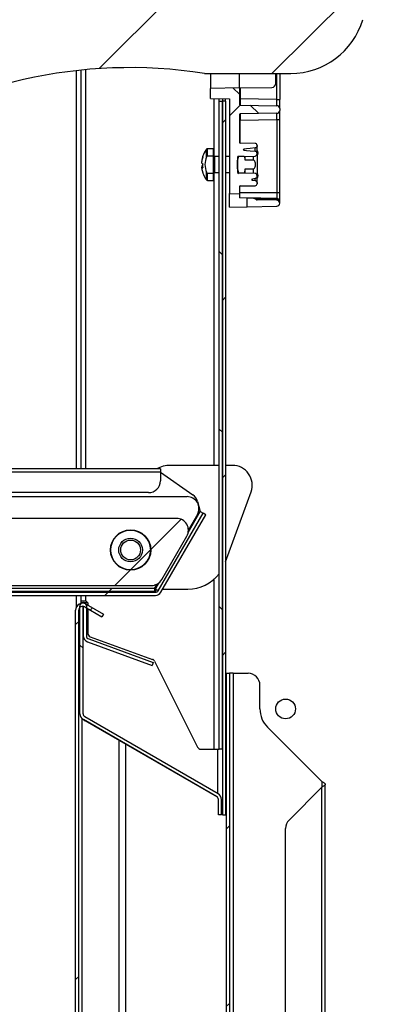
# Model space of a CAD drawing. Header units: millimetres. Extents: x 0 to 4200, y 0 to 2970.
# Tile 4 of 75: x 527 to 616, y 804 to 1053. Entities that reach past the tile are written whole.
import ezdxf

# ---------------------------------------------------------------- set-up
doc = ezdxf.new("R2010")
doc.units = ezdxf.units.MM
doc.header["$LTSCALE"] = 10
doc.layers.add('BOARDER', color=7, linetype='Continuous', lineweight=25)

msp = doc.modelspace()

# ---------------------------------------------------------------- hatches: boundary and pattern name
at = {"layer": 'BOARDER', "linetype": 'Continuous', "lineweight": 18}
h = msp.add_hatch(dxfattribs=at)
h.set_pattern_fill('ANSI31', color=256, scale=10, style=0)
edge = h.paths.add_edge_path(flags=0)
edge.add_arc((598.257, 1064.146), 2, 270, 358, ccw=False)
edge.add_line((598.257, 1062.146), (577.609, 1062.146))
edge.add_arc((554.759, 918.958), 145, 80.93318, 170.17051)
edge.add_arc((421.741, 942.005), 10, 170.17051, 190)
edge.add_line((411.893, 940.268), (413.826, 929.305))
edge.add_arc((411.856, 928.958), 2, -90, 10, ccw=False)
edge.add_line((411.856, 926.958), (405.74, 926.958))
edge.add_arc((405.74, 928.958), 2, 241.90664, 270, ccw=False)
edge.add_line((404.798, 927.194), (383.201, 938.722))
edge.add_arc((382.259, 936.958), 2, 61.90664, 210)
edge.add_line((380.527, 935.958), (395.538, 909.958))
edge.add_line((395.538, 909.958), (412.509, 909.958))
edge.add_line((412.509, 909.958), (412.509, 909.458))
edge.add_line((412.509, 909.458), (437.009, 909.458))
edge.add_line((437.009, 909.458), (437.009, 909.958))
edge.add_line((437.009, 909.958), (560.027, 909.958))
edge.add_arc((560.027, 912.958), 3, 270, 330)
edge.add_line((562.625, 911.458), (568.976, 922.458))
edge.add_arc((566.378, 923.958), 3, 330, 450)
edge.add_line((566.378, 926.958), (451.284, 926.958))
edge.add_arc((451.284, 941.958), 15, 171.7468, 270, ccw=False)
edge.add_arc((431.491, 944.829), 5, 351.7468, 376.87569)
edge.add_arc((439.147, 947.151), 3, 166.29525, 196.87569, ccw=False)
edge.add_arc((554.759, 918.958), 122, 81.19604, 166.29525, ccw=False)
edge.add_line((573.431, 1039.521), (595.261, 1039.521))
edge.add_arc((595.261, 1058.521), 19, 270, 343.42324)
edge.add_arc((565.55, 1067.365), 50, 343.42324, 358)
edge.add_line((615.519, 1065.62), (616.136, 1083.265))
edge.add_arc((613.637, 1083.352), 2.5, 358, 448)
edge.add_line((613.724, 1085.85), (603.531, 1086.206))
edge.add_arc((603.443, 1083.708), 2.5, 88, 178)
edge.add_line((600.945, 1083.795), (600.256, 1064.076))
edge = h.paths.add_edge_path(flags=0)
edge.add_arc((554.759, 918.958), 5.1, 0, 360)
h.paths.add_polyline_path([(605.71, 1081.327), (611.21, 1081.135), (611.114, 1078.387), (605.614, 1078.579)], flags=0)
h = msp.add_hatch(dxfattribs=at)
h.set_pattern_fill('ANSI37', color=256, scale=10, angle=90, style=0)
edge = h.paths.add_edge_path(flags=0)
edge.add_spline(control_points=[(586.561, 1019.741), (586.557, 1019.745), (586.552, 1019.749), (586.547, 1019.753), (586.509, 1019.785), (586.466, 1019.812), (586.42, 1019.831), (586.374, 1019.85), (586.323, 1019.862), (586.273, 1019.863)], knot_values=[0, 0, 0, 0, 0.0000183, 0.0000183, 0.0000183, 0.000169, 0.000169, 0.000169, 0.0003212, 0.0003212, 0.0003212, 0.0003212], weights=[1, 1, 1, 1, 1, 1, 1, 1, 1, 1], degree=3, periodic=0)
edge.add_ellipse((591.308, 1020.341), major_axis=(8.062, 0.141), ratio=0.0620087, start_angle=128.45825, end_angle=231.29464, ccw=False)
edge.add_spline(control_points=[(586.287, 1020.645), (586.308, 1020.647), (586.329, 1020.65), (586.349, 1020.654), (586.397, 1020.665), (586.444, 1020.685), (586.486, 1020.711), (586.543, 1020.745), (586.594, 1020.792), (586.635, 1020.844), (586.674, 1020.895), (586.706, 1020.953), (586.728, 1021.013), (586.749, 1021.074), (586.761, 1021.139), (586.761, 1021.204)], knot_values=[0, 0, 0, 0, 0.0000628, 0.0000628, 0.0000628, 0.0002123, 0.0002123, 0.0002123, 0.0004155, 0.0004155, 0.0004155, 0.0006111, 0.0006111, 0.0006111, 0.0008071, 0.0008071, 0.0008071, 0.0008071], weights=[1, 1, 1, 1, 1, 1, 1, 1, 1, 1, 1, 1, 1, 1, 1, 1], degree=3, periodic=0)
edge.add_line((586.761, 1021.204), (586.761, 1021.314))
edge.add_arc((586.261, 1021.314), 0.5, 0, 89)
edge.add_line((586.27, 1021.814), (582.506, 1021.879))
edge.add_arc((582.511, 1022.129), 0.25, 180, 269, ccw=False)
edge.add_line((582.261, 1022.129), (582.261, 1029.009))
edge.add_arc((582.511, 1029.009), 0.25, 91, 180, ccw=False)
edge.add_line((582.506, 1029.259), (591.724, 1029.42))
edge.add_arc((591.711, 1030.17), 0.75, 271, 360)
edge.add_line((592.461, 1030.17), (592.461, 1030.596))
edge.add_arc((591.711, 1030.596), 0.75, 0, 89)
edge.add_line((591.724, 1031.346), (582.506, 1031.507))
edge.add_arc((582.511, 1031.757), 0.25, 180, 269, ccw=False)
edge.add_line((582.261, 1031.757), (582.261, 1035.835))
edge.add_line((582.261, 1035.835), (574.961, 1035.708))
edge.add_line((574.961, 1035.708), (574.961, 1033.197))
edge.add_spline(control_points=[(574.961, 1033.197), (574.967, 1033.197), (574.973, 1033.197), (574.979, 1033.197), (576.573, 1033.169), (578.167, 1033.141), (579.761, 1033.113)], knot_values=[0.0057151, 0.0057151, 0.0057151, 0.0057151, 0.0057329, 0.0057329, 0.0057329, 0.0105158, 0.0105158, 0.0105158, 0.0105158], weights=[1, 1, 1, 1, 1, 1, 1], degree=3, periodic=0)
edge.add_line((579.761, 1033.113), (579.761, 1009.108))
edge.add_line((579.761, 1009.108), (582.261, 1009.021))
edge.add_line((582.261, 1009.021), (582.261, 1010.787))
edge.add_arc((582.511, 1010.787), 0.25, 91, 180, ccw=False)
edge.add_line((582.506, 1011.037), (586.27, 1011.102))
edge.add_arc((586.261, 1011.602), 0.5, 271, 360)
edge.add_line((586.761, 1011.602), (586.761, 1011.763))
edge.add_spline(control_points=[(586.761, 1011.763), (586.761, 1011.783), (586.76, 1011.804), (586.758, 1011.824), (586.751, 1011.9), (586.729, 1011.975), (586.698, 1012.045), (586.661, 1012.126), (586.609, 1012.201), (586.547, 1012.266), (586.505, 1012.31), (586.457, 1012.349), (586.403, 1012.379), (586.37, 1012.397), (586.333, 1012.411), (586.295, 1012.416)], knot_values=[0, 0, 0, 0, 0.0000609, 0.0000609, 0.0000609, 0.0002926, 0.0002926, 0.0002926, 0.0005641, 0.0005641, 0.0005641, 0.0007491, 0.0007491, 0.0007491, 0.0008648, 0.0008648, 0.0008648, 0.0008648], weights=[1, 1, 1, 1, 1, 1, 1, 1, 1, 1, 1, 1, 1, 1, 1, 1], degree=3, periodic=0)
edge.add_ellipse((592.676, 1012.551), major_axis=(7.324, -0.128), ratio=0.0682618, start_angle=150.81597, end_angle=209.45584, ccw=False)
edge.add_spline(control_points=[(586.286, 1012.906), (586.294, 1012.907), (586.302, 1012.908), (586.31, 1012.91), (586.345, 1012.917), (586.378, 1012.931), (586.409, 1012.948), (586.451, 1012.972), (586.488, 1013.001), (586.523, 1013.034), (586.581, 1013.089), (586.631, 1013.154), (586.67, 1013.225), (586.711, 1013.299), (586.741, 1013.381), (586.753, 1013.465)], knot_values=[0, 0, 0, 0, 0.0000235, 0.0000235, 0.0000235, 0.000132, 0.000132, 0.000132, 0.0002756, 0.0002756, 0.0002756, 0.0005212, 0.0005212, 0.0005212, 0.0007809, 0.0007809, 0.0007809, 0.0007809], weights=[1, 1, 1, 1, 1, 1, 1, 1, 1, 1, 1, 1, 1, 1, 1, 1], degree=3, periodic=0)
edge.add_ellipse((586.261, 1013.563), major_axis=(0, 0.57), ratio=0.877825, start_angle=260.11911, end_angle=270)
edge.add_line((586.761, 1013.563), (586.761, 1013.631))
edge.add_ellipse((586.261, 1013.631), major_axis=(0, -0.57), ratio=0.877825, start_angle=90, end_angle=179)
edge.add_line((586.27, 1014.201), (582.006, 1014.285))
edge.add_ellipse((582.011, 1014.57), major_axis=(0, -0.285), ratio=0.877825, start_angle=347.10288, end_angle=359, ccw=False)
edge.add_arc((582.011, 1014.506), 0.221, 180.72935, 255.38036, ccw=False)
edge.add_ellipse((582.011, 1019.348), major_axis=(0, -10.372), ratio=0.0241023, start_angle=276.06265, end_angle=297.84192, ccw=False)
edge.add_arc((582.011, 1018.253), 0.249, 169.97501, 180.14667, ccw=False)
edge.add_ellipse((582.011, 1018.237), major_axis=(0, -0.293), ratio=0.8537227, start_angle=181, end_angle=258.30133, ccw=False)
edge.add_line((582.006, 1018.53), (586.27, 1018.617))
edge.add_ellipse((586.261, 1019.203), major_axis=(0, -0.586), ratio=0.8537227, start_angle=1, end_angle=90)
edge.add_line((586.761, 1019.203), (586.761, 1019.273))
edge.add_ellipse((586.261, 1019.273), major_axis=(0, 0.586), ratio=0.8537227, start_angle=270, end_angle=323.06525)
h = msp.add_hatch(dxfattribs=at)
h.set_pattern_fill('ANSI31', color=256, scale=10, angle=90, style=0)
h.paths.add_polyline_path([(577.161, 868.558), (577.961, 868.558), (577.961, 1032.471), (577.161, 1032.471)], flags=0)
h = msp.add_hatch(dxfattribs=at)
h.set_pattern_fill('ANSI31', color=256, scale=10, style=0)
h.paths.add_polyline_path([(578.761, 851.963), (578.761, 1032.476), (577.961, 1032.476), (577.961, 851.963)], flags=0)
h = msp.add_hatch(dxfattribs=at)
h.set_pattern_fill('ANSI31', color=256, scale=10, angle=3e-322, style=0)
edge = h.paths.add_edge_path(flags=0)
edge.add_line((574.216, 1014.221), (575.761, 1014.221))
edge.add_line((575.761, 1014.221), (575.761, 1018.695))
edge.add_line((575.761, 1018.695), (574.216, 1018.695))
edge.add_spline(control_points=[(574.216, 1018.695), (574.197, 1018.695), (574.178, 1018.692), (574.16, 1018.687), (574.13, 1018.678), (574.102, 1018.663), (574.077, 1018.645), (574.053, 1018.626), (574.031, 1018.604), (574.013, 1018.58), (573.975, 1018.532), (573.947, 1018.477), (573.926, 1018.421)], knot_values=[0.0000002, 0.0000002, 0.0000002, 0.0000002, 0.0000573, 0.0000573, 0.0000573, 0.0001506, 0.0001506, 0.0001506, 0.0002425, 0.0002425, 0.0002425, 0.0004257, 0.0004257, 0.0004257, 0.0004257], weights=[1, 1, 1, 1, 1, 1, 1, 1, 1, 1, 1, 1, 1], degree=3, periodic=0)
edge.add_arc((579.161, 1016.458), 5.59, 159.44818, 200.55182)
edge.add_spline(control_points=[(573.926, 1014.495), (573.941, 1014.456), (573.959, 1014.417), (573.981, 1014.381), (574.004, 1014.344), (574.031, 1014.31), (574.064, 1014.282), (574.085, 1014.264), (574.109, 1014.249), (574.135, 1014.238), (574.16, 1014.227), (574.188, 1014.221), (574.216, 1014.221)], knot_values=[0.0000006, 0.0000006, 0.0000006, 0.0000006, 0.0001278, 0.0001278, 0.0001278, 0.0002573, 0.0002573, 0.0002573, 0.0003403, 0.0003403, 0.0003403, 0.0004242, 0.0004242, 0.0004242, 0.0004242], weights=[1, 1, 1, 1, 1, 1, 1, 1, 1, 1, 1, 1, 1], degree=3, periodic=0)
h = msp.add_hatch(dxfattribs=at)
h.set_pattern_fill('ANSI31', color=256, scale=10, style=0)
edge = h.paths.add_edge_path(flags=0)
edge.add_line((581.761, 1017.577), (581.761, 1015.339))
edge.add_spline(control_points=[(581.761, 1015.339), (581.825, 1014.991), (581.915, 1014.647), (582.021, 1014.31)], knot_values=[0.0011214, 0.0011214, 0.0011214, 0.0011214, 0.0021799, 0.0021799, 0.0021799, 0.0021799], weights=[1, 1, 1, 1], degree=3, periodic=0)
edge.add_line((582.021, 1014.31), (583.45, 1014.31))
edge.add_spline(control_points=[(583.45, 1014.31), (583.556, 1014.647), (583.647, 1014.991), (583.711, 1015.339)], knot_values=[0.0009547, 0.0009547, 0.0009547, 0.0009547, 0.0020228, 0.0020228, 0.0020228, 0.0020228], weights=[1, 1, 1, 1], degree=3, periodic=0)
edge.add_line((583.711, 1015.339), (585.744, 1015.339))
edge.add_spline(control_points=[(585.744, 1015.339), (585.784, 1015.339), (585.824, 1015.346), (585.861, 1015.36), (585.898, 1015.374), (585.933, 1015.394), (585.965, 1015.417), (586.017, 1015.455), (586.061, 1015.504), (586.098, 1015.557), (586.16, 1015.645), (586.206, 1015.747), (586.239, 1015.85), (586.301, 1016.042), (586.326, 1016.248), (586.327, 1016.449), (586.328, 1016.669), (586.3, 1016.893), (586.228, 1017.099), (586.204, 1017.167), (586.175, 1017.233), (586.139, 1017.295), (586.103, 1017.358), (586.058, 1017.417), (586.005, 1017.466), (585.972, 1017.496), (585.934, 1017.523), (585.892, 1017.543), (585.857, 1017.559), (585.819, 1017.571), (585.781, 1017.575), (585.769, 1017.577), (585.756, 1017.577), (585.744, 1017.577)], knot_values=[0.0000002, 0.0000002, 0.0000002, 0.0000002, 0.0001191, 0.0001191, 0.0001191, 0.0002371, 0.0002371, 0.0002371, 0.0004299, 0.0004299, 0.0004299, 0.0007574, 0.0007574, 0.0007574, 0.001369, 0.001369, 0.001369, 0.0020343, 0.0020343, 0.0020343, 0.0022491, 0.0022491, 0.0022491, 0.0024661, 0.0024661, 0.0024661, 0.0026026, 0.0026026, 0.0026026, 0.0027189, 0.0027189, 0.0027189, 0.0027549, 0.0027549, 0.0027549, 0.0027549], weights=[1, 1, 1, 1, 1, 1, 1, 1, 1, 1, 1, 1, 1, 1, 1, 1, 1, 1, 1, 1, 1, 1, 1, 1, 1, 1, 1, 1, 1, 1, 1, 1, 1, 1], degree=3, periodic=0)
edge.add_line((585.744, 1017.577), (583.711, 1017.577))
edge.add_spline(control_points=[(583.711, 1017.577), (583.649, 1017.911), (583.564, 1018.24), (583.464, 1018.564)], knot_values=[0.0011496, 0.0011496, 0.0011496, 0.0011496, 0.0021661, 0.0021661, 0.0021661, 0.0021661], weights=[1, 1, 1, 1], degree=3, periodic=0)
edge.add_line((583.464, 1018.564), (582.008, 1018.564))
edge.add_spline(control_points=[(582.008, 1018.564), (581.908, 1018.24), (581.822, 1017.911), (581.761, 1017.577)], knot_values=[0.0009389, 0.0009389, 0.0009389, 0.0009389, 0.0019554, 0.0019554, 0.0019554, 0.0019554], weights=[1, 1, 1, 1], degree=3, periodic=0)
h = msp.add_hatch(dxfattribs=at)
h.set_pattern_fill('ANSI37', color=256, scale=10, angle=90, style=0)
edge = h.paths.add_edge_path(flags=0)
edge.add_arc((585.75, 1007.197), 0.75, 60, 89)
edge.add_line((585.764, 1007.947), (584.261, 1007.973))
edge.add_line((584.261, 1007.973), (584.261, 1005.787))
edge.add_line((584.261, 1005.787), (591.724, 1005.917))
edge.add_arc((591.711, 1006.667), 0.75, 271, 360)
edge.add_line((592.461, 1006.667), (592.461, 1006.693))
edge.add_arc((591.711, 1006.693), 0.75, 0, 89)
edge.add_line((591.724, 1007.443), (586.737, 1007.53))
edge.add_arc((586.741, 1007.78), 0.25, 240, 269, ccw=False)
edge.add_line((586.616, 1007.563), (586.125, 1007.846))
h = msp.add_hatch(dxfattribs=at)
h.set_pattern_fill('ANSI32', color=256, scale=10, style=0)
edge = h.paths.add_edge_path(flags=0)
edge.add_line((562.438, 908.258), (573.768, 927.883))
edge.add_line((573.768, 927.883), (573.075, 928.283))
edge.add_line((573.075, 928.283), (561.745, 908.658))
edge.add_arc((561.052, 909.058), 0.8, 270, 330, ccw=False)
edge.add_line((561.052, 908.258), (152.074, 908.258))
edge.add_arc((152.074, 909.058), 0.8, 177, 270, ccw=False)
edge.add_line((151.275, 909.1), (152.822, 938.617))
edge.add_arc((152.824, 938.617), 0.002, -3, 177, ccw=False)
edge.add_line((152.826, 938.617), (152.747, 937.119))
edge.add_line((152.747, 937.119), (153.546, 937.077))
edge.add_line((153.546, 937.077), (153.624, 938.575))
edge.add_arc((152.824, 938.617), 0.802, 357, 537)
edge.add_line((152.023, 938.659), (150.476, 909.142))
edge.add_arc((152.074, 909.058), 1.6, 177, 270)
edge.add_line((152.074, 907.458), (561.052, 907.458))
edge.add_arc((561.052, 909.058), 1.6, 270, 330)
h = msp.add_hatch(dxfattribs=at)
h.set_pattern_fill('ANSI32', color=256, scale=10, style=0)
edge = h.paths.add_edge_path(flags=0)
edge.add_arc((554.759, 918.958), 5, 0, 360)
edge = h.paths.add_edge_path(flags=0)
edge.add_arc((554.759, 918.958), 2.5, 0, 360)
h = msp.add_hatch(dxfattribs=at)
h.set_pattern_fill('ANSI31', color=256, scale=10, angle=90, style=0)
edge = h.paths.add_edge_path(flags=0)
edge.add_arc((554.759, 918.958), 3, 0, 360)
h = msp.add_hatch(dxfattribs=at)
h.set_pattern_fill('ANSI32', color=256, scale=10, style=0)
h.paths.add_polyline_path([(189.146, 908.458), (560.859, 908.458), (560.859, 909.258), (189.146, 909.258)], flags=0)
h = msp.add_hatch(dxfattribs=at)
h.set_pattern_fill('ANSI32', color=256, scale=10, angle=3e-322, style=0)
edge = h.paths.add_edge_path(flags=0)
edge.add_line((542.461, 602.508), (550.061, 602.508))
edge.add_arc((550.061, 601.708), 0.8, 0, 90, ccw=False)
edge.add_line((550.861, 601.708), (550.861, 587.508))
edge.add_line((550.861, 587.508), (551.661, 587.508))
edge.add_line((551.661, 587.508), (551.661, 601.708))
edge.add_arc((550.061, 601.708), 1.6, 0, 90)
edge.add_line((550.061, 603.308), (542.461, 603.308))
edge.add_arc((542.461, 604.108), 0.8, 180, 270, ccw=False)
edge.add_line((541.661, 604.108), (541.661, 903.708))
edge.add_arc((542.661, 903.708), 1, 60, 180, ccw=False)
edge.add_line((543.161, 904.574), (547.516, 902.06))
edge.add_line((547.516, 902.06), (547.916, 902.752))
edge.add_line((547.916, 902.752), (543.561, 905.267))
edge.add_arc((542.661, 903.708), 1.8, 60, 180)
edge.add_line((540.861, 903.708), (540.861, 604.108))
edge.add_arc((542.461, 604.108), 1.6, 180, 270)
h = msp.add_hatch(dxfattribs=at)
h.set_pattern_fill('ANSI31', color=256, scale=10, angle=90, style=0)
edge = h.paths.add_edge_path(flags=0)
edge.add_line((542.811, 876.075), (576.511, 856.618))
edge.add_arc((576.061, 855.838), 0.9, 0, 60, ccw=False)
edge.add_line((576.961, 855.838), (576.961, 851.963))
edge.add_line((576.961, 851.963), (577.761, 851.963))
edge.add_line((577.761, 851.963), (577.761, 855.838))
edge.add_arc((576.061, 855.838), 1.7, 0, 60)
edge.add_line((576.911, 857.311), (543.211, 876.767))
edge.add_arc((543.661, 877.547), 0.9, 180, 240, ccw=False)
edge.add_line((542.761, 877.547), (542.761, 904.858))
edge.add_arc((542.763, 904.858), 0.002, 0, 180, ccw=False)
edge.add_line((542.765, 904.858), (542.765, 897.29))
edge.add_arc((544.465, 897.29), 1.7, 180, 250)
edge.add_line((543.883, 895.693), (560.206, 889.752))
edge.add_line((560.206, 889.752), (560.479, 890.504))
edge.add_line((560.479, 890.504), (544.157, 896.444))
edge.add_arc((544.465, 897.29), 0.9, 180, 250, ccw=False)
edge.add_line((543.565, 897.29), (543.565, 904.858))
edge.add_arc((542.763, 904.858), 0.802, 0, 180)
edge.add_line((541.961, 904.858), (541.961, 877.547))
edge.add_arc((543.661, 877.547), 1.7, 180, 240)
h = msp.add_hatch(dxfattribs=at)
h.set_pattern_fill('ANSI32', color=256, scale=10, style=0)
edge = h.paths.add_edge_path(flags=0)
edge.add_line((579.761, 587.458), (579.761, 887.758))
edge.add_line((579.761, 887.758), (578.961, 887.758))
edge.add_line((578.961, 887.758), (578.961, 587.458))
edge.add_arc((580.661, 587.458), 1.7, 180, 270)
edge.add_line((580.661, 585.758), (591.36, 585.758))
edge.add_line((591.36, 585.758), (591.36, 586.558))
edge.add_line((591.36, 586.558), (580.661, 586.558))
edge.add_arc((580.661, 587.458), 0.9, 180, 270, ccw=False)
h = msp.add_hatch(dxfattribs=at)
h.set_pattern_fill('ANSI31', color=256, scale=10, style=0)
edge = h.paths.add_edge_path(flags=0)
edge.add_arc((593.961, 878.758), 2.5, 0, 360)

# ---------------------------------------------------------------- linework, layer by layer
at = {"color": 7, "linetype": 'Continuous', "lineweight": 25}
for p, q in [((540.99, 1040.179), (540.99, 939.46)), ((542.161, 1040.306), (542.161, 939.46)), ((543.411, 939.46), (543.411, 1040.429)), ((573.431, 1039.521), (595.261, 1039.521)), ((574.961, 1039.521), (574.961, 1035.708)), ((582.261, 1035.835), (582.261, 1039.521)), ((591.461, 1036.979), (591.461, 1039.521)), ((591.724, 1032.946), (591.724, 1039.521)), ((592.461, 1039.521), (592.461, 1032.946)), ((582.261, 1035.835), (574.961, 1035.708)), ((574.961, 1033.197), (574.961, 1035.708)), ((582.261, 1035.835), (590.478, 1035.979)), ((582.261, 1035.835), (582.261, 1031.757)), ((582.506, 1035.84), (582.506, 1033.107)), ((575.861, 1018.485), (575.861, 1033.182)), ((577.161, 1032.471), (577.161, 1033.11)), ((577.161, 1032.471), (577.961, 1032.471)), ((577.161, 868.558), (577.161, 1032.471)), ((577.961, 1033.089), (577.961, 1032.476)), ((578.761, 1032.476), (577.961, 1032.476)), ((577.961, 1032.476), (577.961, 851.963)), ((577.961, 868.558), (577.961, 1032.471)), ((578.761, 1032.476), (578.761, 1033.088)), ((578.761, 1032.476), (578.761, 851.963)), ((579.761, 1033.113), (579.761, 1009.108)), ((582.506, 1033.107), (582.261, 1033.107)), ((591.724, 1032.946), (582.506, 1033.107)), ((582.506, 1031.507), (591.724, 1031.346)), ((591.724, 1032.946), (592.461, 1032.946)), ((592.461, 1030.596), (592.461, 1032.946)), ((582.261, 1029.009), (582.261, 1022.129)), ((591.724, 1029.42), (582.506, 1029.259)), ((592.461, 1030.596), (592.461, 1030.17)), ((592.461, 1027.82), (592.461, 1030.17)), ((582.261, 1027.659), (582.506, 1027.659)), ((582.506, 1027.659), (591.724, 1027.82)), ((582.506, 1021.879), (582.506, 1027.659)), ((591.724, 1027.82), (592.461, 1027.82)), ((591.724, 1027.82), (591.724, 1009.429)), ((592.461, 1009.429), (592.461, 1027.82)), ((586.27, 1021.814), (582.506, 1021.879)), ((586.761, 1021.314), (586.761, 1021.204)), ((586.761, 1019.4), (586.761, 1021.204)), ((573.926, 1018.421), (573.926, 1020.311)), ((575.761, 1020.458), (574.216, 1020.458)), ((574.216, 1018.695), (574.216, 1020.458)), ((574.216, 1018.695), (575.761, 1018.695)), ((575.761, 1018.695), (575.761, 1020.458)), ((575.761, 1014.221), (575.761, 1018.695)), ((586.761, 1018.941), (586.751, 1019.085)), ((586.761, 1019.273), (586.761, 1019.4)), ((586.761, 1019.372), (587.006, 1019.372)), ((586.761, 1019.303), (587.006, 1019.303)), ((586.761, 1019.273), (586.761, 1019.203)), ((586.761, 1018.941), (586.761, 1013.975)), ((587.006, 1019.303), (587.006, 1019.372)), ((572.74, 1017.396), (572.74, 1017.233)), ((572.74, 1016.829), (572.74, 1017.233)), ((577.161, 1018.458), (575.961, 1018.458)), ((575.961, 1018.458), (575.961, 1016.141)), ((579.761, 1018.458), (578.761, 1018.458)), ((582.008, 1018.564), (581.761, 1017.577)), ((581.761, 1017.689), (581.761, 1017.577)), ((581.761, 1015.339), (581.761, 1017.577)), ((582.006, 1018.53), (586.27, 1018.617)), ((582.008, 1018.564), (583.464, 1018.564)), ((583.464, 1018.564), (583.711, 1017.577)), ((583.711, 1017.577), (583.711, 1018.565)), ((585.744, 1017.577), (583.711, 1017.577)), ((585.744, 1018.606), (585.744, 1017.577)), ((572.74, 1016.087), (572.74, 1015.805)), ((572.74, 1015.52), (572.74, 1015.812)), ((573.926, 1012.605), (573.926, 1014.495)), ((575.761, 1014.221), (574.216, 1014.221)), ((574.216, 1012.458), (574.216, 1014.221)), ((575.761, 1012.458), (575.761, 1014.221)), ((575.861, 940.358), (575.861, 1014.431)), ((575.961, 1016.141), (575.961, 1014.458)), ((575.961, 1014.458), (577.161, 1014.458)), ((578.761, 1014.458), (579.761, 1014.458)), ((581.761, 1015.339), (582.021, 1014.31)), ((581.761, 1015.339), (581.761, 1015.07)), ((581.959, 1014.109), (582.021, 1014.31)), ((586.27, 1014.201), (582.006, 1014.285)), ((583.45, 1014.31), (582.021, 1014.31)), ((583.711, 1015.339), (583.45, 1014.31)), ((583.711, 1015.339), (585.744, 1015.339)), ((583.711, 1014.252), (583.711, 1015.339)), ((585.744, 1015.339), (585.744, 1014.211)), ((586.743, 1013.783), (586.761, 1013.975)), ((574.216, 1012.458), (575.761, 1012.458)), ((586.761, 1013.631), (586.761, 1013.693)), ((586.761, 1013.693), (587.006, 1013.693)), ((586.761, 1013.631), (586.761, 1013.563)), ((586.761, 1013.623), (587.006, 1013.623)), ((586.761, 1013.54), (586.761, 1013.563)), ((586.761, 1011.763), (586.761, 1013.54)), ((586.761, 1011.763), (586.761, 1011.602)), ((587.006, 1013.623), (587.006, 1013.693)), ((579.761, 1009.108), (582.261, 1009.021)), ((579.761, 1005.708), (579.761, 1009.108)), ((582.261, 1010.787), (582.261, 1009.021)), ((582.261, 1009.429), (591.724, 1009.429)), ((582.261, 1009.021), (582.261, 1008.008)), ((582.506, 1011.037), (586.27, 1011.102)), ((591.724, 1009.429), (592.461, 1009.429)), ((584.261, 1007.973), (582.261, 1008.008)), ((584.261, 1005.787), (584.261, 1007.973)), ((585.764, 1007.947), (584.261, 1007.973)), ((586.245, 1007.845), (585.872, 1007.941)), ((586.616, 1007.563), (586.125, 1007.846)), ((591.724, 1007.443), (586.737, 1007.53)), ((592.461, 1006.693), (592.461, 1006.667)), ((579.761, 1005.708), (584.261, 1005.787)), ((584.261, 1005.787), (591.724, 1005.917)), ((562.296, 939.46), (436.494, 939.46)), ((562.296, 939.46), (562.296, 938.658)), ((577.161, 940.358), (564.865, 940.358)), ((580.51, 940.358), (578.761, 940.358)), ((562.296, 938.658), (436.652, 938.658)), ((562.296, 938.658), (562.296, 936.458)), ((562.296, 938.658), (570.527, 932.895)), ((559.296, 933.458), (438.925, 933.458)), ((439.676, 932.458), (569.038, 932.458)), ((578.761, 915.932), (585.209, 933.648)), ((571.704, 931.214), (572.381, 928.69)), ((566.378, 926.958), (451.284, 926.958)), ((561.745, 908.658), (573.075, 928.283)), ((562.438, 908.258), (573.768, 927.883)), ((569.322, 923.382), (572.382, 928.683)), ((571.636, 927.958), (569.376, 924.044)), ((572.382, 928.683), (571.899, 928.553)), ((572.381, 928.69), (571.901, 928.561)), ((572.382, 928.683), (573.075, 928.283)), ((573.768, 927.883), (573.075, 928.283)), ((562.625, 911.458), (568.976, 922.458)), ((560.859, 909.258), (189.146, 909.258)), ((437.009, 909.958), (560.027, 909.958)), ((561.302, 910.058), (560.795, 910.058)), ((560.859, 909.258), (560.859, 909.492)), ((560.859, 909.412), (561.058, 909.068)), ((561.04, 909.058), (560.859, 909.372)), ((560.859, 908.458), (560.859, 909.258)), ((561.058, 909.068), (561.998, 910.696)), ((561.452, 910.318), (561.302, 910.058)), ((575.861, 868.558), (575.861, 911.549)), ((152.074, 908.258), (561.052, 908.258)), ((152.074, 907.458), (561.052, 907.458)), ((560.859, 908.458), (189.146, 908.458)), ((540.99, 907.458), (540.99, 904.377)), ((542.161, 907.458), (542.161, 906.058)), ((543.411, 906.058), (543.411, 907.458)), ((560.859, 909.058), (561.04, 909.058)), ((561.04, 909.058), (561.058, 909.068)), ((562.899, 909.058), (569.257, 909.058)), ((541.961, 877.547), (541.961, 904.858)), ((542.161, 906.058), (543.411, 906.058)), ((542.261, 905.483), (542.261, 905.658)), ((542.261, 905.658), (542.706, 905.658)), ((542.29, 905.658), (542.29, 906.058)), ((542.761, 877.547), (542.761, 904.858)), ((542.765, 904.858), (542.765, 897.29)), ((542.819, 905.658), (543.811, 905.658)), ((543.161, 904.574), (547.516, 902.06)), ((543.411, 906.058), (543.911, 905.558)), ((543.561, 905.267), (547.916, 902.752)), ((543.565, 904.858), (543.565, 897.29)), ((543.911, 905.558), (543.911, 905.065)), ((543.911, 904.141), (543.911, 897.958)), ((540.861, 604.108), (540.861, 903.708)), ((541.661, 604.108), (541.661, 903.708)), ((541.661, 903.208), (541.86, 903.208)), ((547.916, 902.752), (547.516, 902.06)), ((544.569, 897.019), (560.287, 891.298)), ((543.883, 895.693), (560.206, 889.752)), ((544.157, 896.444), (560.479, 890.504)), ((560.479, 890.504), (560.206, 889.752)), ((560.839, 890.805), (571.684, 869.111)), ((578.961, 887.758), (579.761, 887.758)), ((578.961, 887.758), (578.961, 587.458)), ((579.761, 887.758), (579.761, 587.458)), ((580.661, 887.758), (579.761, 887.758)), ((580.661, 887.758), (580.661, 587.472)), ((580.661, 887.758), (584.461, 887.758)), ((587.461, 878.758), (587.461, 884.758)), ((576.911, 857.311), (543.211, 876.767)), ((542.461, 876.343), (542.461, 603.408)), ((576.511, 856.618), (542.811, 876.075)), ((576.741, 856.428), (543.261, 875.757)), ((603.161, 860.366), (589.365, 874.162)), ((551.861, 605.408), (551.861, 870.792)), ((553.49, 869.852), (553.49, 646.837)), ((572.579, 868.558), (575.861, 868.558)), ((575.861, 868.558), (577.161, 868.558)), ((576.761, 868.558), (576.761, 857.397)), ((577.961, 868.558), (577.161, 868.558)), ((603.161, 860.366), (603.161, 858.977)), ((603.161, 860.366), (603.161, 858.977)), ((603.963, 610.772), (603.963, 859.672)), ((603.161, 858.977), (594.84, 850.656)), ((603.161, 610.772), (603.161, 858.977)), ((576.961, 851.963), (576.961, 855.838)), ((577.761, 851.963), (577.761, 855.838)), ((577.761, 851.963), (576.961, 851.963)), ((577.961, 851.963), (578.761, 851.963)), ((593.961, 628.285), (593.961, 848.534))]:
    msp.add_line(p, q, dxfattribs=at)
at = {"color": 7, "linetype": 'Continuous', "lineweight": 25, "flags": 128}
for points in [[(574.961, 1033.197), (574.979, 1033.197), (579.761, 1033.113)], [(586.616, 1007.563), (586.626, 1007.56), (586.638, 1007.56), (586.651, 1007.564), (586.666, 1007.571), (586.682, 1007.581), (586.699, 1007.595), (586.717, 1007.612), (586.735, 1007.631)], [(591.729, 1007.546), (589.962, 1007.576), (586.735, 1007.631)], [(591.729, 1007.546), (591.873, 1007.536), (592.01, 1007.51), (592.137, 1007.468), (592.248, 1007.414), (592.338, 1007.347), (592.405, 1007.272), (592.447, 1007.191), (592.461, 1007.107)], [(542.902, 876.022), (543.043, 875.903), (543.261, 875.757)]]:
    msp.add_lwpolyline(points, dxfattribs=at)
at = {"color": 7, "linetype": 'Continuous', "lineweight": 25}
for centre, radius in [((554.759, 918.958), 5.1), ((554.759, 918.958), 5), ((554.759, 918.958), 3), ((554.759, 918.958), 2.5), ((593.961, 878.758), 2.5)]:
    msp.add_circle(centre, radius, dxfattribs=at)
for centre, radius, start, end in [((554.759, 918.958), 145, 80.93318, 170.17051), ((595.261, 1058.521), 19, 270, 343.42324), ((554.759, 918.958), 122, 81.19604, 166.29525), ((590.461, 1036.979), 1, 271, 0), ((582.511, 1031.757), 0.25, 180, 269), ((591.711, 1030.596), 0.75, 0, 89), ((582.511, 1029.009), 0.25, 91, 180), ((591.711, 1030.17), 0.75, 271, 0), ((582.511, 1022.129), 0.25, 180, 269), ((586.261, 1021.314), 0.5, 0, 89), ((579.161, 1016.458), 6.5, 143.64163, 161.93402), ((574.216, 1020.098), 0.36, 90, 143.64163), ((586.351, 1019.389), 0.41, 1.50906, 59.13271), ((579.01, 1016.538), 6.329, 161.9484, 172.20351), ((579.01, 1016.375), 6.329, 161.9484, 172.20351), ((573.315, 1017.382), 0.798, 223.85693, 246.17462), ((573.315, 1015.534), 0.798, 113.82538, 136.14307), ((573.163, 1018.417), 0.189, 154.42313, 205.57687), ((579.972, 1016.143), 6.998, 175.83302, 184.16698), ((580.021, 1016.775), 7.047, 180.92787, 182.57611), ((579.161, 1016.458), 5.59, 159.44818, 200.55182), ((575.961, 1018.658), 0.2, 180, 270), ((582.011, 1018.253), 0.249, 169.97501, 180.14667), ((573.315, 1016.365), 0.798, 223.85693, 246.17462), ((579.01, 1016.378), 6.329, 187.79649, 198.0516), ((573.112, 1014.485), 0.137, 185.70744, 209.87029), ((579.161, 1016.458), 6.5, 198.06598, 216.35837), ((575.961, 1014.258), 0.2, 90, 180), ((582.011, 1014.506), 0.221, 180.72935, 255.38036), ((574.216, 1012.818), 0.36, 216.35837, 270), ((586.261, 1011.602), 0.5, 271, 0), ((586.374, 1013.54), 0.387, 348.76195, 359.99022), ((582.511, 1010.787), 0.25, 91, 180), ((585.75, 1007.197), 0.75, 60, 89), ((585.856, 1008.028), 0.0885, 262.84094, 280.35033), ((586.186, 1007.965), 0.133, 243.08202, 296.19552), ((586.741, 1007.78), 0.25, 240, 269), ((587.752, 1007.597), 1.018, 178.09091, 183.80635), ((587.348, 1007.629), 4.381, 358.92019, 2.92369), ((591.713, 1007.104), 0.748, 0.16746, 89.1742), ((591.711, 1006.693), 0.75, 0, 89), ((591.711, 1006.667), 0.75, 271, 0), ((564.865, 932.858), 7.5, 90, 118.32545), ((580.51, 935.358), 5, 340, 90), ((559.296, 936.458), 3, 270, 0), ((569.038, 929.458), 3, 330, 90), ((568.806, 930.437), 3, 15, 55), ((566.378, 923.958), 3, 330, 90), ((569.257, 919.058), 10, 270, 322.22361), ((560.027, 912.958), 3, 270, 330), ((561.052, 909.058), 0.8, 270, 330), ((561.052, 909.058), 1.6, 270, 330), ((542.661, 903.708), 1.8, 60, 180), ((542.661, 903.708), 1, 60, 180), ((542.763, 904.858), 0.802, 0, 180), ((542.763, 904.858), 0.002, 0, 180), ((544.465, 897.29), 1.7, 180, 250), ((544.465, 897.29), 0.9, 180, 250), ((544.911, 897.958), 1, 180, 250), ((559.945, 890.358), 1, 26.5615, 70), ((584.461, 884.758), 3, 0, 90), ((543.661, 877.547), 1.7, 180, 240), ((543.661, 877.547), 0.9, 180, 240), ((593.961, 878.758), 6.5, 180, 225), ((572.579, 869.558), 1, 206.5615, 270), ((576.061, 855.838), 1.7, 0, 60), ((576.061, 855.838), 0.9, 0, 60), ((596.961, 848.534), 3, 135, 180)]:
    msp.add_arc(centre, radius, start, end, dxfattribs=at)
for centre, major_axis, ratio, start_param, end_param in [((582.511, 1033.107), (0.004, 1.6), 0.0027259, 1.5710608, 3.1415525), ((591.711, 1032.946), (-0.013, 1.6), 0.0081742, 3.1413831, 4.7118748), ((582.511, 1027.659), (-0.004, 1.6), 0.0027259, 0.0000401, 1.5705319), ((591.711, 1027.82), (0.013, 1.6), 0.0081742, 4.7129031, 6.2833949), ((591.308, 1020.341), (8.062, 0.141), 0.0620087, 2.2420194, 4.0368531), ((586.261, 1019.203), (0, -0.586), 0.8537227, 0.0174533, 1.5707963), ((586.261, 1020.253), (0.009, 0.5), 0.0619329, 3.819299, 5.6141327), ((586.261, 1019.273), (0, 0.586), 0.8537227, 4.712389, 5.6385524), ((586.256, 1019.379), (-0.027, 0.854), 0.8775579, 4.6760002, 5.5092364), ((586.256, 1019.31), (-0.027, 0.854), 0.8775579, 3.842764, 4.6760002), ((582.011, 1019.348), (0, -10.372), 0.0241023, 4.8182022, 5.1983221), ((582.011, 1018.237), (0, -0.293), 0.8537227, 3.1590459, 4.5082087), ((582.011, 1014.57), (0, -0.285), 0.877825, 6.0580882, 6.265732), ((586.261, 1013.631), (0, -0.57), 0.877825, 1.5707963, 3.1241394), ((586.261, 1013.685), (0.014, 0.665), 0.7515461, 4.739983, 4.9454228), ((586.256, 1013.685), (0.025, 0.878), 0.8534628, 4.7458696, 5.5791058), ((592.676, 1012.551), (7.324, -0.128), 0.0682618, 2.6322353, 3.655694), ((586.261, 1012.663), (-0.009, 0.5), 0.0681783, 4.1958964, 5.2193551), ((586.261, 1013.563), (0, 0.57), 0.877825, 4.5399348, 4.712389), ((586.256, 1013.615), (0.025, 0.878), 0.8534628, 3.9126334, 4.7458696)]:
    msp.add_ellipse(centre, major_axis=major_axis, ratio=ratio, start_param=start_param, end_param=end_param, dxfattribs=at)
for points, knots in [([(586.761, 1021.204), (586.754, 1021.139), (586.741, 1021.01), (586.641, 1020.836), (586.506, 1020.712), (586.378, 1020.656), (586.308, 1020.648), (586.287, 1020.645)], [0, 0, 0, 0, 0.2424592, 0.4845652, 0.7356256, 0.9211181, 1, 1, 1, 1]), ([(573.926, 1018.421), (573.951, 1018.476), (573.988, 1018.56), (574.075, 1018.648), (574.147, 1018.689), (574.197, 1018.693), (574.216, 1018.695)], [0, 0, 0, 0, 0.4290588, 0.6460555, 0.8648625, 1, 1, 1, 1]), ([(586.273, 1019.863), (586.323, 1019.856), (586.423, 1019.841), (586.514, 1019.782), (586.557, 1019.745), (586.561, 1019.741)], [0, 0, 0, 0, 0.4726217, 0.9424612, 1, 1, 1, 1]), ([(585.744, 1015.339), (585.784, 1015.343), (585.863, 1015.352), (585.99, 1015.427), (586.135, 1015.586), (586.288, 1015.934), (586.353, 1016.466), (586.292, 1016.965), (586.146, 1017.299), (586.031, 1017.454), (585.902, 1017.546), (585.807, 1017.575), (585.756, 1017.577), (585.744, 1017.577)], [0, 0, 0, 0, 0.0433946, 0.086638, 0.1568823, 0.2758063, 0.4968442, 0.7368149, 0.8153514, 0.8943411, 0.9442088, 0.9866877, 1, 1, 1, 1]), ([(574.216, 1014.221), (574.188, 1014.225), (574.133, 1014.232), (574.049, 1014.289), (573.977, 1014.377), (573.943, 1014.456), (573.926, 1014.495)], [0, 0, 0, 0, 0.1973369, 0.3936171, 0.6988445, 1, 1, 1, 1]), ([(586.753, 1013.465), (586.731, 1013.382), (586.688, 1013.221), (586.551, 1013.051), (586.423, 1012.95), (586.337, 1012.913), (586.294, 1012.907), (586.286, 1012.906)], [0, 0, 0, 0, 0.3311238, 0.6452276, 0.8301013, 0.969407, 1, 1, 1, 1]), ([(586.295, 1012.416), (586.332, 1012.406), (586.428, 1012.378), (586.574, 1012.25), (586.704, 1012.063), (586.757, 1011.88), (586.76, 1011.783), (586.761, 1011.763)], [0, 0, 0, 0, 0.1341255, 0.3482887, 0.6612598, 0.928702, 1, 1, 1, 1]), ([(591.724, 1009.429), (591.724, 1009.429), (591.724, 1009.37), (591.724, 1009.134), (591.724, 1008.727), (591.724, 1008.287), (591.724, 1007.962), (591.724, 1007.889), (591.724, 1007.852)], [0, 0, 0, 0, 0.000026, 0.0764031, 0.3070565, 0.5380622, 0.7691499, 1, 1, 1, 1]), ([(592.461, 1007.107), (592.461, 1007.161), (592.461, 1007.269), (592.461, 1007.747), (592.461, 1008.395), (592.461, 1008.994), (592.461, 1009.342), (592.461, 1009.429)], [0, 0, 0, 0, 0.2309399, 0.4618721, 0.6929667, 0.9235141, 1, 1, 1, 1]), ([(585.872, 1007.941), (585.835, 1007.945), (585.797, 1007.948), (585.757, 1007.95), (585.755, 1007.95)], [0, 0, 0, 0, 0.9518381, 1, 1, 1, 1]), ([(591.724, 1007.852), (590.882, 1007.866), (589.54, 1007.887), (587.551, 1007.92), (586.403, 1007.939), (585.755, 1007.95)], [0, 0, 0, 0, 0.423164, 0.674393, 1, 1, 1, 1]), ([(585.755, 1007.95), (585.756, 1007.949), (585.761, 1007.947), (585.764, 1007.947), (585.764, 1007.947), (585.764, 1007.947)], [0, 0, 0, 0, 0.2471013, 0.9993772, 1, 1, 1, 1]), ([(585.755, 1007.95), (585.756, 1007.95), (585.787, 1007.947), (585.817, 1007.944), (585.845, 1007.941)], [0, 0, 0, 0, 0.0418713, 1, 1, 1, 1]), ([(586.735, 1007.631), (586.586, 1007.696), (586.415, 1007.771), (586.265, 1007.837), (586.245, 1007.845)], [0, 0, 0, 0, 0.8659479, 1, 1, 1, 1]), ([(591.729, 1007.546), (591.729, 1007.525), (591.729, 1007.483), (591.727, 1007.448), (591.725, 1007.444), (591.724, 1007.443)], [0, 0, 0, 0, 0.3566957, 0.71356203, 1, 1, 1, 1]), ([(592.461, 1006.749), (592.461, 1006.784), (592.461, 1006.859), (592.461, 1007.02), (592.461, 1007.107)], [0, 0, 0, 0, 0.461952, 1, 1, 1, 1]), ([(603.161, 860.366), (603.25, 860.316), (603.443, 860.21), (603.703, 860.047), (603.896, 859.877), (603.98, 859.706), (603.945, 859.536), (603.794, 859.365), (603.55, 859.195), (603.321, 859.065), (603.19, 858.993), (603.161, 858.977)], [0, 0, 0, 0, 0.1067419, 0.229414, 0.3521165, 0.4748189, 0.5975213, 0.7202235, 0.8429257, 0.9656277, 1, 1, 1, 1]), ([(577.961, 854.965), (577.95, 855.081), (577.935, 855.253), (577.804, 855.424), (577.761, 855.481)], [0, 0, 0, 0, 0.6717008, 1, 1, 1, 1])]:
    msp.add_open_spline(points, degree=3, knots=knots, dxfattribs=at)
for points in [[(560.859, 909.492), (560.933, 909.575), (561.08, 909.74), (561.228, 909.952), (561.302, 910.058)], [(560.859, 908.927), (560.896, 909.005), (560.97, 909.161), (561.08, 909.442), (561.191, 909.744), (561.265, 909.953), (561.302, 910.058)], [(561.04, 909.058), (561.041, 908.953), (561.043, 908.744), (561.046, 908.479), (561.049, 908.294), (561.051, 908.27), (561.052, 908.258)], [(561.058, 909.068), (561.148, 909.015), (561.329, 908.908), (561.556, 908.774), (561.715, 908.679), (561.735, 908.665), (561.745, 908.658)]]:
    msp.add_open_spline(points, degree=3, dxfattribs=at)

doc.saveas('drawing.dxf')
